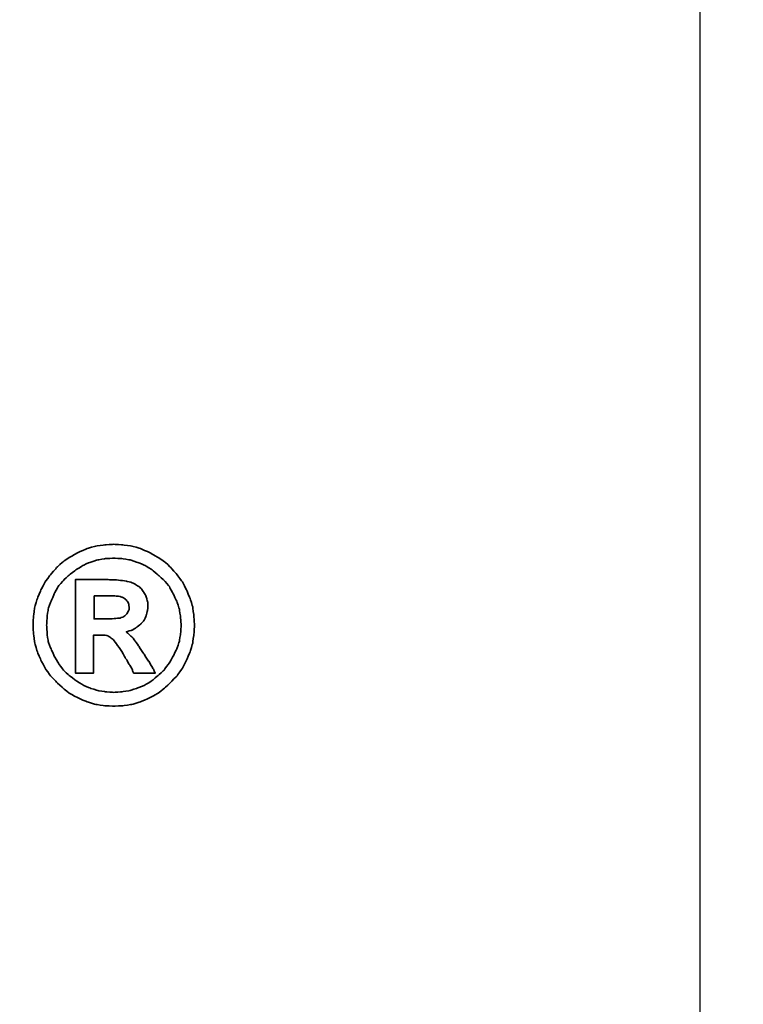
# Model space of a CAD drawing. Extents: x 35 to 231, y -187 to 76.
# Tile 56 of 58: x 111.74 to 114.14, y 43.73 to 47. Entities that reach past the tile are written whole.
import ezdxf

# ---------------------------------------------------------------- set-up
doc = ezdxf.new("R2010")
doc.units = 0
doc.header["$MEASUREMENT"] = 0
doc.layers.get('DEFPOINTS').update_dxf_attribs({"linetype": 'CONTINUOUS'})
for name, color, linetype in [('DIM', 4, 'CONTINUOUS'), ('layer 1', 7, 'CONTINUOUS'), ('OUT', 3, 'CONTINUOUS')]:
    doc.layers.add(name, color=color, linetype=linetype)
doc.styles.add('DIM-7', font='SIMPLEX.shx', dxfattribs={"width": 0.7, "bigfont": 'chineset.shx'})
doc.dimstyles.new('CNS', dxfattribs={"dimtxt": 3.5, "dimasz": 2.5, "dimexe": 1, "dimexo": 1.5, "dimgap": 0.09, "dimtad": 0, "dimdsep": 46, "dimtxsty": 'DIM-7', "dimcen": 0.09, "dimclrd": 1, "dimclre": 1, "dimclrt": 4, "dimadec": 0, "dimazin": 0, "dimtfac": 1, "dimtix": 1, "dimtmove": 2, "dimatfit": 3, "dimfxl": 1, "dimtvp": 0.971429, "dimtolj": 1, "dimarcsym": 0})

# ---------------------------------------------------------------- blocks, each defined once
blk = doc.blocks.new('*D2')
at = {"layer": 'DEFPOINTS', "color": 0, "transparency": 16777216}
for p in [(79.9994, 44.9822), (113.9994, 42.4822), (113.9994, 30.3793)]:
    blk.add_point(p, dxfattribs=at)
at = {"layer": 'DIM', "color": 7, "lineweight": -2, "transparency": 16777216}
for p, q in [((79.9994, 44.2322), (79.9994, 29.8793)), ((113.9994, 41.7322), (113.9994, 29.8793)), ((81.2494, 30.3793), (112.7494, 30.3793))]:
    blk.add_line(p, q, dxfattribs=at)
at = {"layer": 'DIM', "color": 7, "transparency": 16777216}
for points in [[(81.2494, 30.5876), (81.2494, 30.1709), (79.9994, 30.3793)], [(112.7494, 30.5876), (112.7494, 30.1709), (113.9994, 30.3793)]]:
    blk.add_solid(points, dxfattribs=at)
at = {"layer": 'DIM', "color": 7, "transparency": 16777216, "insert": (96.9994, 31.6543), "char_height": 1.75, "attachment_point": 5, "style": 'DIM-7'}
blk.add_mtext('\\A1;34', dxfattribs=at)
blk = doc.blocks.new('*D4')
at = {"layer": 'DEFPOINTS', "color": 0, "transparency": 16777216}
for p in [(112.9994, 66.4822), (112.9994, 41.4822), (118.9214, 41.4822)]:
    blk.add_point(p, dxfattribs=at)
at = {"layer": 'DIM', "color": 7, "lineweight": -2, "transparency": 16777216}
for p, q in [((113.7494, 66.4822), (119.4214, 66.4822)), ((118.9214, 65.2322), (118.9214, 42.7322)), ((113.7494, 41.4822), (119.4214, 41.4822))]:
    blk.add_line(p, q, dxfattribs=at)
at = {"layer": 'DIM', "color": 7, "transparency": 16777216}
for points in [[(118.7131, 65.2322), (119.1297, 65.2322), (118.9214, 66.4822)], [(118.7131, 42.7322), (119.1297, 42.7322), (118.9214, 41.4822)]]:
    blk.add_solid(points, dxfattribs=at)
at = {"layer": 'DIM', "color": 7, "transparency": 16777216, "insert": (117.2964, 53.9822), "char_height": 1.75, "attachment_point": 5, "rotation": 90, "style": 'DIM-7'}
blk.add_mtext('\\A1;%%C25{\\H1.05;\\S-0.007^ -0.02;}', dxfattribs=at)
blk = doc.blocks.new('TBI MOTION logo(完整正式版)')
at = {"layer": 'layer 1', "color": 22, "lineweight": 35}
for points, knots in [([(81.20634, 4.98624), (81.20634, 4.98624), (81.18649, 5.32862), (81.18649, 5.32862), (81.18649, 5.32862), (81.18649, 5.32862), (81.13886, 5.66206), (81.13886, 5.66206), (81.13886, 5.66206), (81.13886, 5.66206), (81.04359, 5.97764), (81.04359, 5.97764), (81.04359, 5.97764), (81.04359, 5.97764), (80.91061, 6.29124), (80.91061, 6.29124), (80.91061, 6.29124), (80.91061, 6.29124), (80.75778, 6.58697), (80.75778, 6.58697), (80.75778, 6.58697), (80.75778, 6.58697), (80.5593, 6.85294), (80.5593, 6.85294), (80.5593, 6.85294), (80.5593, 6.85294), (80.33105, 7.1189), (80.33105, 7.1189), (80.33105, 7.1189), (80.33105, 7.1189), (80.09287, 7.33921), (80.09287, 7.33921), (80.09287, 7.33921), (80.09287, 7.33921), (79.815, 7.51982), (79.815, 7.51982), (79.815, 7.51982), (79.815, 7.51982), (79.51133, 7.69051), (79.51133, 7.69051), (79.51133, 7.69051), (79.51133, 7.69051), (79.19773, 7.8235), (79.19773, 7.8235), (79.19773, 7.8235), (79.19773, 7.8235), (78.88215, 7.91877), (78.88215, 7.91877), (78.88215, 7.91877), (78.88215, 7.91877), (78.54871, 7.95846), (78.54871, 7.95846), (78.54871, 7.95846), (78.54871, 7.95846), (78.21526, 7.98625), (78.21526, 7.98625), (78.21526, 7.98625), (78.21526, 7.98625), (77.87388, 7.95846), (77.87388, 7.95846), (77.87388, 7.95846), (77.87388, 7.95846), (77.54044, 7.91877), (77.54044, 7.91877), (77.54044, 7.91877), (77.54044, 7.91877), (77.22485, 7.8235), (77.22485, 7.8235), (77.22485, 7.8235), (77.22485, 7.8235), (76.91027, 7.69051), (76.91027, 7.69051), (76.91027, 7.69051), (76.91027, 7.69051), (76.6056, 7.51982), (76.6056, 7.51982), (76.6056, 7.51982), (76.6056, 7.51982), (76.32972, 7.33921), (76.32972, 7.33921), (76.32972, 7.33921), (76.32972, 7.33921), (76.09154, 7.1189), (76.09154, 7.1189), (76.09154, 7.1189), (76.09154, 7.1189), (75.86329, 6.85294), (75.86329, 6.85294), (75.86329, 6.85294), (75.86329, 6.85294), (75.66382, 6.58697), (75.66382, 6.58697), (75.66382, 6.58697), (75.66382, 6.58697), (75.51099, 6.29124), (75.51099, 6.29124), (75.51099, 6.29124), (75.51099, 6.29124), (75.37702, 5.97764), (75.37702, 5.97764), (75.37702, 5.97764), (75.37702, 5.97764), (75.28175, 5.66206), (75.28175, 5.66206), (75.28175, 5.66206), (75.28175, 5.66206), (75.23411, 5.32862), (75.23411, 5.32862), (75.23411, 5.32862), (75.23411, 5.32862), (75.21625, 4.98624), (75.21625, 4.98624), (75.21625, 4.98624), (75.21625, 4.98624), (75.23411, 4.6528), (75.23411, 4.6528), (75.23411, 4.6528), (75.23411, 4.6528), (75.28175, 4.32035), (75.28175, 4.32035), (75.28175, 4.32035), (75.28175, 4.32035), (75.37702, 3.99583), (75.37702, 3.99583), (75.37702, 3.99583), (75.37702, 3.99583), (75.51099, 3.68224), (75.51099, 3.68224), (75.51099, 3.68224), (75.51099, 3.68224), (75.66382, 3.38749), (75.66382, 3.38749), (75.66382, 3.38749), (75.66382, 3.38749), (75.86329, 3.10963), (75.86329, 3.10963), (75.86329, 3.10963), (75.86329, 3.10963), (76.09154, 2.87145), (76.09154, 2.87145), (76.09154, 2.87145), (76.09154, 2.87145), (76.32972, 2.6432), (76.32972, 2.6432), (76.32972, 2.6432), (76.32972, 2.6432), (76.6056, 2.43381), (76.6056, 2.43381), (76.6056, 2.43381), (76.6056, 2.43381), (76.91027, 2.27205), (76.91027, 2.27205), (76.91027, 2.27205), (76.91027, 2.27205), (77.22485, 2.13906), (77.22485, 2.13906), (77.22485, 2.13906), (77.22485, 2.13906), (77.54044, 2.0438), (77.54044, 2.0438), (77.54044, 2.0438), (77.54044, 2.0438), (77.87388, 1.99616), (77.87388, 1.99616), (77.87388, 1.99616), (77.87388, 1.99616), (78.21526, 1.97631), (78.21526, 1.97631), (78.21526, 1.97631), (78.21526, 1.97631), (78.54871, 1.99616), (78.54871, 1.99616), (78.54871, 1.99616), (78.54871, 1.99616), (78.88215, 2.0438), (78.88215, 2.0438), (78.88215, 2.0438), (78.88215, 2.0438), (79.19773, 2.13906), (79.19773, 2.13906), (79.19773, 2.13906), (79.19773, 2.13906), (79.51133, 2.27205), (79.51133, 2.27205), (79.51133, 2.27205), (79.51133, 2.27205), (79.815, 2.43381), (79.815, 2.43381), (79.815, 2.43381), (79.815, 2.43381), (80.09287, 2.6432), (80.09287, 2.6432), (80.09287, 2.6432), (80.09287, 2.6432), (80.33105, 2.87145), (80.33105, 2.87145), (80.33105, 2.87145), (80.33105, 2.87145), (80.5593, 3.10963), (80.5593, 3.10963), (80.5593, 3.10963), (80.5593, 3.10963), (80.75778, 3.38749), (80.75778, 3.38749), (80.75778, 3.38749), (80.75778, 3.38749), (80.91061, 3.68224), (80.91061, 3.68224), (80.91061, 3.68224), (80.91061, 3.68224), (81.04359, 3.99583), (81.04359, 3.99583), (81.04359, 3.99583), (81.04359, 3.99583), (81.13886, 4.32035), (81.13886, 4.32035), (81.13886, 4.32035), (81.13886, 4.32035), (81.18649, 4.6528), (81.18649, 4.6528), (81.18649, 4.6528), (81.18649, 4.6528), (81.20634, 4.98624), (81.20634, 4.98624)], [0, 0, 0, 0, 0.01785714, 0.01785714, 0.01785714, 0.01785715, 0.03571429, 0.03571429, 0.03571429, 0.0357143, 0.05357143, 0.05357143, 0.05357143, 0.05357144, 0.07142857, 0.07142857, 0.07142857, 0.07142858, 0.08928571, 0.08928571, 0.08928571, 0.08928572, 0.10714286, 0.10714286, 0.10714286, 0.10714287, 0.125, 0.125, 0.125, 0.12500001, 0.14285714, 0.14285714, 0.14285714, 0.14285715, 0.16071429, 0.16071429, 0.16071429, 0.1607143, 0.17857143, 0.17857143, 0.17857143, 0.17857144, 0.19642857, 0.19642857, 0.19642857, 0.19642858, 0.21428571, 0.21428571, 0.21428571, 0.21428572, 0.23214286, 0.23214286, 0.23214286, 0.23214287, 0.25, 0.25, 0.25, 0.25000001, 0.26785714, 0.26785714, 0.26785714, 0.26785715, 0.28571429, 0.28571429, 0.28571429, 0.2857143, 0.30357143, 0.30357143, 0.30357143, 0.30357144, 0.32142857, 0.32142857, 0.32142857, 0.32142858, 0.33928571, 0.33928571, 0.33928571, 0.33928572, 0.35714286, 0.35714286, 0.35714286, 0.35714287, 0.375, 0.375, 0.375, 0.37500001, 0.39285714, 0.39285714, 0.39285714, 0.39285715, 0.41071429, 0.41071429, 0.41071429, 0.4107143, 0.42857143, 0.42857143, 0.42857143, 0.42857144, 0.44642857, 0.44642857, 0.44642857, 0.44642858, 0.46428571, 0.46428571, 0.46428571, 0.46428572, 0.48214286, 0.48214286, 0.48214286, 0.48214287, 0.5, 0.5, 0.5, 0.50000001, 0.51785714, 0.51785714, 0.51785714, 0.51785715, 0.53571429, 0.53571429, 0.53571429, 0.5357143, 0.55357143, 0.55357143, 0.55357143, 0.55357144, 0.57142857, 0.57142857, 0.57142857, 0.57142858, 0.58928571, 0.58928571, 0.58928571, 0.58928572, 0.60714286, 0.60714286, 0.60714286, 0.60714287, 0.625, 0.625, 0.625, 0.62500001, 0.64285714, 0.64285714, 0.64285714, 0.64285715, 0.66071429, 0.66071429, 0.66071429, 0.6607143, 0.67857143, 0.67857143, 0.67857143, 0.67857144, 0.69642857, 0.69642857, 0.69642857, 0.69642858, 0.71428571, 0.71428571, 0.71428571, 0.71428572, 0.73214286, 0.73214286, 0.73214286, 0.73214287, 0.75, 0.75, 0.75, 0.75000001, 0.76785714, 0.76785714, 0.76785714, 0.76785715, 0.78571429, 0.78571429, 0.78571429, 0.7857143, 0.80357143, 0.80357143, 0.80357143, 0.80357144, 0.82142857, 0.82142857, 0.82142857, 0.82142858, 0.83928571, 0.83928571, 0.83928571, 0.83928572, 0.85714286, 0.85714286, 0.85714286, 0.85714287, 0.875, 0.875, 0.875, 0.87500001, 0.89285714, 0.89285714, 0.89285714, 0.89285715, 0.91071429, 0.91071429, 0.91071429, 0.9107143, 0.92857143, 0.92857143, 0.92857143, 0.92857144, 0.94642857, 0.94642857, 0.94642857, 0.94642858, 0.96428571, 0.96428571, 0.96428571, 0.96428572, 0.98214286, 0.98214286, 0.98214286, 0.98214287, 1, 1, 1, 1]), ([(80.71014, 4.98624), (80.71014, 4.98624), (80.69129, 5.29091), (80.69129, 5.29091), (80.69129, 5.29091), (80.69129, 5.29091), (80.64464, 5.57672), (80.64464, 5.57672), (80.64464, 5.57672), (80.64464, 5.57672), (80.54937, 5.87245), (80.54937, 5.87245), (80.54937, 5.87245), (80.54937, 5.87245), (80.41639, 6.14833), (80.41639, 6.14833), (80.41639, 6.14833), (80.41639, 6.14833), (80.27349, 6.41429), (80.27349, 6.41429), (80.27349, 6.41429), (80.27349, 6.41429), (80.08295, 6.64255), (80.08295, 6.64255), (80.08295, 6.64255), (80.08295, 6.64255), (79.86264, 6.84301), (79.86264, 6.84301), (79.86264, 6.84301), (79.86264, 6.84301), (79.63439, 7.03355), (79.63439, 7.03355), (79.63439, 7.03355), (79.63439, 7.03355), (79.37835, 7.1963), (79.37835, 7.1963), (79.37835, 7.1963), (79.37835, 7.1963), (79.10246, 7.30944), (79.10246, 7.30944), (79.10246, 7.30944), (79.10246, 7.30944), (78.81665, 7.40471), (78.81665, 7.40471), (78.81665, 7.40471), (78.81665, 7.40471), (78.511, 7.45234), (78.511, 7.45234), (78.511, 7.45234), (78.511, 7.45234), (78.21526, 7.47219), (78.21526, 7.47219), (78.21526, 7.47219), (78.21526, 7.47219), (77.9106, 7.45234), (77.9106, 7.45234), (77.9106, 7.45234), (77.9106, 7.45234), (77.61685, 7.40471), (77.61685, 7.40471), (77.61685, 7.40471), (77.61685, 7.40471), (77.32012, 7.30944), (77.32012, 7.30944), (77.32012, 7.30944), (77.32012, 7.30944), (77.06309, 7.1963), (77.06309, 7.1963), (77.06309, 7.1963), (77.06309, 7.1963), (76.80606, 7.03355), (76.80606, 7.03355), (76.80606, 7.03355), (76.80606, 7.03355), (76.55797, 6.84301), (76.55797, 6.84301), (76.55797, 6.84301), (76.55797, 6.84301), (76.34063, 6.64255), (76.34063, 6.64255), (76.34063, 6.64255), (76.34063, 6.64255), (76.1491, 6.41429), (76.1491, 6.41429), (76.1491, 6.41429), (76.1491, 6.41429), (76.0062, 6.14833), (76.0062, 6.14833), (76.0062, 6.14833), (76.0062, 6.14833), (75.88314, 5.87245), (75.88314, 5.87245), (75.88314, 5.87245), (75.88314, 5.87245), (75.77794, 5.57672), (75.77794, 5.57672), (75.77794, 5.57672), (75.77794, 5.57672), (75.73924, 5.29091), (75.73924, 5.29091), (75.73924, 5.29091), (75.73924, 5.29091), (75.72039, 4.98624), (75.72039, 4.98624), (75.72039, 4.98624), (75.72039, 4.98624), (75.73924, 4.67165), (75.73924, 4.67165), (75.73924, 4.67165), (75.73924, 4.67165), (75.77794, 4.37791), (75.77794, 4.37791), (75.77794, 4.37791), (75.77794, 4.37791), (75.88314, 4.10102), (75.88314, 4.10102), (75.88314, 4.10102), (75.88314, 4.10102), (76.0062, 3.83407), (76.0062, 3.83407), (76.0062, 3.83407), (76.0062, 3.83407), (76.15902, 3.56811), (76.15902, 3.56811), (76.15902, 3.56811), (76.15902, 3.56811), (76.34063, 3.32001), (76.34063, 3.32001), (76.34063, 3.32001), (76.34063, 3.32001), (76.55797, 3.11955), (76.55797, 3.11955), (76.55797, 3.11955), (76.55797, 3.11955), (76.80606, 2.92901), (76.80606, 2.92901), (76.80606, 2.92901), (76.80606, 2.92901), (77.06309, 2.76725), (77.06309, 2.76725), (77.06309, 2.76725), (77.06309, 2.76725), (77.32012, 2.65412), (77.32012, 2.65412), (77.32012, 2.65412), (77.32012, 2.65412), (77.61685, 2.55786), (77.61685, 2.55786), (77.61685, 2.55786), (77.61685, 2.55786), (77.9106, 2.51022), (77.9106, 2.51022), (77.9106, 2.51022), (77.9106, 2.51022), (78.21526, 2.49137), (78.21526, 2.49137), (78.21526, 2.49137), (78.21526, 2.49137), (78.511, 2.51022), (78.511, 2.51022), (78.511, 2.51022), (78.511, 2.51022), (78.81665, 2.55786), (78.81665, 2.55786), (78.81665, 2.55786), (78.81665, 2.55786), (79.10246, 2.65412), (79.10246, 2.65412), (79.10246, 2.65412), (79.10246, 2.65412), (79.37835, 2.76725), (79.37835, 2.76725), (79.37835, 2.76725), (79.37835, 2.76725), (79.63439, 2.92901), (79.63439, 2.92901), (79.63439, 2.92901), (79.63439, 2.92901), (79.86264, 3.11955), (79.86264, 3.11955), (79.86264, 3.11955), (79.86264, 3.11955), (80.08295, 3.32001), (80.08295, 3.32001), (80.08295, 3.32001), (80.08295, 3.32001), (80.26356, 3.56811), (80.26356, 3.56811), (80.26356, 3.56811), (80.26356, 3.56811), (80.41639, 3.83407), (80.41639, 3.83407), (80.41639, 3.83407), (80.41639, 3.83407), (80.54937, 4.10102), (80.54937, 4.10102), (80.54937, 4.10102), (80.54937, 4.10102), (80.64464, 4.37791), (80.64464, 4.37791), (80.64464, 4.37791), (80.64464, 4.37791), (80.69129, 4.67165), (80.69129, 4.67165), (80.69129, 4.67165), (80.69129, 4.67165), (80.71014, 4.98624), (80.71014, 4.98624)], [0, 0, 0, 0, 0.01923077, 0.01923077, 0.01923077, 0.01923078, 0.03846154, 0.03846154, 0.03846154, 0.03846155, 0.05769231, 0.05769231, 0.05769231, 0.05769232, 0.07692308, 0.07692308, 0.07692308, 0.07692309, 0.09615385, 0.09615385, 0.09615385, 0.09615386, 0.11538462, 0.11538462, 0.11538462, 0.11538463, 0.13461538, 0.13461538, 0.13461538, 0.13461539, 0.15384615, 0.15384615, 0.15384615, 0.15384616, 0.17307692, 0.17307692, 0.17307692, 0.17307693, 0.19230769, 0.19230769, 0.19230769, 0.1923077, 0.21153846, 0.21153846, 0.21153846, 0.21153847, 0.23076923, 0.23076923, 0.23076923, 0.23076924, 0.25, 0.25, 0.25, 0.25000001, 0.26923077, 0.26923077, 0.26923077, 0.26923078, 0.28846154, 0.28846154, 0.28846154, 0.28846155, 0.30769231, 0.30769231, 0.30769231, 0.30769232, 0.32692308, 0.32692308, 0.32692308, 0.32692309, 0.34615385, 0.34615385, 0.34615385, 0.34615386, 0.36538462, 0.36538462, 0.36538462, 0.36538463, 0.38461538, 0.38461538, 0.38461538, 0.38461539, 0.40384615, 0.40384615, 0.40384615, 0.40384616, 0.42307692, 0.42307692, 0.42307692, 0.42307693, 0.44230769, 0.44230769, 0.44230769, 0.4423077, 0.46153846, 0.46153846, 0.46153846, 0.46153847, 0.48076923, 0.48076923, 0.48076923, 0.48076924, 0.5, 0.5, 0.5, 0.50000001, 0.51923077, 0.51923077, 0.51923077, 0.51923078, 0.53846154, 0.53846154, 0.53846154, 0.53846155, 0.55769231, 0.55769231, 0.55769231, 0.55769232, 0.57692308, 0.57692308, 0.57692308, 0.57692309, 0.59615385, 0.59615385, 0.59615385, 0.59615386, 0.61538462, 0.61538462, 0.61538462, 0.61538463, 0.63461538, 0.63461538, 0.63461538, 0.63461539, 0.65384615, 0.65384615, 0.65384615, 0.65384616, 0.67307692, 0.67307692, 0.67307692, 0.67307693, 0.69230769, 0.69230769, 0.69230769, 0.6923077, 0.71153846, 0.71153846, 0.71153846, 0.71153847, 0.73076923, 0.73076923, 0.73076923, 0.73076924, 0.75, 0.75, 0.75, 0.75000001, 0.76923077, 0.76923077, 0.76923077, 0.76923078, 0.78846154, 0.78846154, 0.78846154, 0.78846155, 0.80769231, 0.80769231, 0.80769231, 0.80769232, 0.82692308, 0.82692308, 0.82692308, 0.82692309, 0.84615385, 0.84615385, 0.84615385, 0.84615386, 0.86538462, 0.86538462, 0.86538462, 0.86538463, 0.88461538, 0.88461538, 0.88461538, 0.88461539, 0.90384615, 0.90384615, 0.90384615, 0.90384616, 0.92307692, 0.92307692, 0.92307692, 0.92307693, 0.94230769, 0.94230769, 0.94230769, 0.9423077, 0.96153846, 0.96153846, 0.96153846, 0.96153847, 0.98076923, 0.98076923, 0.98076923, 0.98076924, 1, 1, 1, 1]), ([(76.78721, 3.2823), (76.78721, 3.2823), (76.78721, 3.32001), (76.78721, 3.32001), (76.78721, 3.32001), (76.78721, 3.32001), (76.78721, 3.42422), (76.78721, 3.42422), (76.78721, 3.42422), (76.78721, 3.42422), (76.78721, 3.59689), (76.78721, 3.59689), (76.78721, 3.59689), (76.78721, 3.59689), (76.78721, 3.80529), (76.78721, 3.80529), (76.78721, 3.80529), (76.78721, 3.80529), (76.78721, 4.0524), (76.78721, 4.0524), (76.78721, 4.0524), (76.78721, 4.0524), (76.78721, 4.32035), (76.78721, 4.32035), (76.78721, 4.32035), (76.78721, 4.32035), (76.78721, 4.92868), (76.78721, 4.92868), (76.78721, 4.92868), (76.78721, 4.92868), (76.78721, 5.53801), (76.78721, 5.53801), (76.78721, 5.53801), (76.78721, 5.53801), (76.78721, 5.82482), (76.78721, 5.82482), (76.78721, 5.82482), (76.78721, 5.82482), (76.78721, 6.07291), (76.78721, 6.07291), (76.78721, 6.07291), (76.78721, 6.07291), (76.78721, 6.30017), (76.78721, 6.30017), (76.78721, 6.30017), (76.78721, 6.30017), (76.78721, 6.45399), (76.78721, 6.45399), (76.78721, 6.45399), (76.78721, 6.45399), (76.78721, 6.5572), (76.78721, 6.5572), (76.78721, 6.5572), (76.78721, 6.5572), (76.78721, 6.59689), (76.78721, 6.59689), (76.78721, 6.59689), (76.78721, 6.59689), (76.78721, 6.67232), (76.78721, 6.67232), (76.78721, 6.67232), (76.78721, 6.67232), (76.8537, 6.67232), (76.8537, 6.67232), (76.8537, 6.67232), (76.8537, 6.67232), (76.87355, 6.67232), (76.87355, 6.67232), (76.87355, 6.67232), (76.87355, 6.67232), (76.91027, 6.67232), (76.91027, 6.67232), (76.91027, 6.67232), (76.91027, 6.67232), (77.04424, 6.67232), (77.04424, 6.67232), (77.04424, 6.67232), (77.04424, 6.67232), (77.22485, 6.67232), (77.22485, 6.67232), (77.22485, 6.67232), (77.22485, 6.67232), (77.43524, 6.67232), (77.43524, 6.67232), (77.43524, 6.67232), (77.43524, 6.67232), (77.65357, 6.67232), (77.65357, 6.67232), (77.65357, 6.67232), (77.65357, 6.67232), (77.82625, 6.67232), (77.82625, 6.67232), (77.82625, 6.67232), (77.82625, 6.67232), (77.94037, 6.67232), (77.94037, 6.67232), (77.94037, 6.67232), (77.94037, 6.67232), (77.97709, 6.67232), (77.97709, 6.67232), (77.97709, 6.67232), (77.97709, 6.67232), (77.99694, 6.67232), (77.99694, 6.67232), (77.99694, 6.67232), (77.99694, 6.67232), (78.00686, 6.67232), (78.00686, 6.67232), (78.00686, 6.67232), (78.00686, 6.67232), (78.28275, 6.6624), (78.28275, 6.6624), (78.28275, 6.6624), (78.28275, 6.6624), (78.50107, 6.64255), (78.50107, 6.64255), (78.50107, 6.64255), (78.50107, 6.64255), (78.511, 6.64255), (78.511, 6.64255), (78.511, 6.64255), (78.511, 6.64255), (78.70154, 6.61476), (78.70154, 6.61476), (78.70154, 6.61476), (78.70154, 6.61476), (78.70154, 6.60483), (78.70154, 6.60483), (78.70154, 6.60483), (78.70154, 6.60483), (78.86429, 6.56713), (78.86429, 6.56713), (78.86429, 6.56713), (78.86429, 6.56713), (78.87223, 6.56713), (78.87223, 6.56713), (78.87223, 6.56713), (78.87223, 6.56713), (78.99727, 6.51056), (78.99727, 6.51056), (78.99727, 6.51056), (78.99727, 6.51056), (79.00719, 6.51056), (79.00719, 6.51056), (79.00719, 6.51056), (79.00719, 6.51056), (79.00719, 6.50162), (79.00719, 6.50162), (79.00719, 6.50162), (79.00719, 6.50162), (79.1104, 6.43415), (79.1104, 6.43415), (79.1104, 6.43415), (79.1104, 6.43415), (79.12132, 6.43415), (79.12132, 6.43415), (79.12132, 6.43415), (79.12132, 6.43415), (79.22552, 6.34781), (79.22552, 6.34781), (79.22552, 6.34781), (79.22552, 6.34781), (79.23544, 6.33888), (79.23544, 6.33888), (79.23544, 6.33888), (79.23544, 6.33888), (79.23544, 6.32895), (79.23544, 6.32895), (79.23544, 6.32895), (79.23544, 6.32895), (79.31087, 6.21483), (79.31087, 6.21483), (79.31087, 6.21483), (79.31087, 6.21483), (79.38629, 6.1007), (79.38629, 6.1007), (79.38629, 6.1007), (79.38629, 6.1007), (79.3972, 6.1007), (79.3972, 6.1007), (79.3972, 6.1007), (79.3972, 6.1007), (79.3972, 6.09078), (79.3972, 6.09078), (79.3972, 6.09078), (79.3972, 6.09078), (79.43392, 5.97764), (79.43392, 5.97764), (79.43392, 5.97764), (79.43392, 5.97764), (79.43392, 5.96772), (79.43392, 5.96772), (79.43392, 5.96772), (79.43392, 5.96772), (79.47362, 5.83474), (79.47362, 5.83474), (79.47362, 5.83474), (79.47362, 5.83474), (79.48156, 5.82482), (79.48156, 5.82482), (79.48156, 5.82482), (79.48156, 5.82482), (79.48156, 5.69977), (79.48156, 5.69977), (79.48156, 5.69977), (79.48156, 5.69977), (79.48156, 5.69183), (79.48156, 5.69183), (79.48156, 5.69183), (79.48156, 5.69183), (79.4637, 5.51915), (79.4637, 5.51915), (79.4637, 5.51915), (79.4637, 5.51915), (79.4637, 5.51122), (79.4637, 5.51122), (79.4637, 5.51122), (79.4637, 5.51122), (79.45377, 5.51122), (79.45377, 5.51122), (79.45377, 5.51122), (79.45377, 5.51122), (79.41507, 5.34847), (79.41507, 5.34847), (79.41507, 5.34847), (79.41507, 5.34847), (79.41507, 5.33854), (79.41507, 5.33854), (79.41507, 5.33854), (79.41507, 5.33854), (79.41507, 5.32862), (79.41507, 5.32862), (79.41507, 5.32862), (79.41507, 5.32862), (79.33865, 5.16785), (79.33865, 5.16785), (79.33865, 5.16785), (79.33865, 5.16785), (79.33071, 5.15693), (79.33071, 5.15693), (79.33071, 5.15693), (79.33071, 5.15693), (79.2156, 5.02495), (79.2156, 5.02495), (79.2156, 5.02495), (79.2156, 5.02495), (79.20567, 5.01502), (79.20567, 5.01502), (79.20567, 5.01502), (79.20567, 5.01502), (79.05483, 4.89991), (79.05483, 4.89991), (79.05483, 4.89991), (79.05483, 4.89991), (79.04491, 4.89197), (79.04491, 4.89197), (79.04491, 4.89197), (79.04491, 4.89197), (78.89208, 4.7967), (78.89208, 4.7967), (78.89208, 4.7967), (78.89208, 4.7967), (78.88215, 4.7967), (78.88215, 4.7967), (78.88215, 4.7967), (78.88215, 4.7967), (78.69161, 4.73913), (78.69161, 4.73913), (78.69161, 4.73913), (78.69161, 4.73913), (78.68169, 4.73913), (78.68169, 4.73913), (78.68169, 4.73913), (78.68169, 4.73913), (78.68169, 4.72921), (78.68169, 4.72921), (78.68169, 4.72921), (78.68169, 4.72921), (78.78688, 4.63394), (78.78688, 4.63394), (78.78688, 4.63394), (78.78688, 4.63394), (78.902, 4.52875), (78.902, 4.52875), (78.902, 4.52875), (78.902, 4.52875), (78.91093, 4.52081), (78.91093, 4.52081), (78.91093, 4.52081), (78.91093, 4.52081), (79.02506, 4.36798), (79.02506, 4.36798), (79.02506, 4.36798), (79.02506, 4.36798), (79.1501, 4.1953), (79.1501, 4.1953), (79.1501, 4.1953), (79.1501, 4.1953), (79.1501, 4.18736), (79.1501, 4.18736), (79.1501, 4.18736), (79.1501, 4.18736), (79.29201, 3.96705), (79.29201, 3.96705), (79.29201, 3.96705), (79.29201, 3.96705), (79.31087, 3.93828), (79.31087, 3.93828), (79.31087, 3.93828), (79.31087, 3.93828), (79.32079, 3.93828), (79.32079, 3.93828), (79.32079, 3.93828), (79.32079, 3.93828), (79.3585, 3.87178), (79.3585, 3.87178), (79.3585, 3.87178), (79.3585, 3.87178), (79.50141, 3.64353), (79.50141, 3.64353), (79.50141, 3.64353), (79.50141, 3.64353), (79.51133, 3.64353), (79.51133, 3.64353), (79.51133, 3.64353), (79.51133, 3.64353), (79.64431, 3.41528), (79.64431, 3.41528), (79.64431, 3.41528), (79.64431, 3.41528), (79.68202, 3.3478), (79.68202, 3.3478), (79.68202, 3.3478), (79.68202, 3.3478), (79.70187, 3.31009), (79.70187, 3.31009), (79.70187, 3.31009), (79.70187, 3.31009), (79.7495, 3.2049), (79.7495, 3.2049), (79.7495, 3.2049), (79.7495, 3.2049), (79.64431, 3.2049), (79.64431, 3.2049), (79.64431, 3.2049), (79.64431, 3.2049), (79.62546, 3.2049), (79.62546, 3.2049), (79.62546, 3.2049), (79.62546, 3.2049), (79.53912, 3.2049), (79.53912, 3.2049), (79.53912, 3.2049), (79.53912, 3.2049), (79.31087, 3.2049), (79.31087, 3.2049), (79.31087, 3.2049), (79.31087, 3.2049), (79.08262, 3.2049), (79.08262, 3.2049), (79.08262, 3.2049), (79.08262, 3.2049), (79.00719, 3.2049), (79.00719, 3.2049), (79.00719, 3.2049), (79.00719, 3.2049), (78.98735, 3.2049), (78.98735, 3.2049), (78.98735, 3.2049), (78.98735, 3.2049), (78.94964, 3.2049), (78.94964, 3.2049), (78.94964, 3.2049), (78.94964, 3.2049), (78.92979, 3.24459), (78.92979, 3.24459), (78.92979, 3.24459), (78.92979, 3.24459), (78.91093, 3.2823), (78.91093, 3.2823), (78.91093, 3.2823), (78.91093, 3.2823), (78.91093, 3.29223), (78.91093, 3.29223), (78.91093, 3.29223), (78.91093, 3.29223), (78.89208, 3.3478), (78.89208, 3.3478), (78.89208, 3.3478), (78.89208, 3.3478), (78.78688, 3.52048), (78.78688, 3.52048), (78.78688, 3.52048), (78.78688, 3.52048), (78.69161, 3.7001), (78.69161, 3.7001), (78.69161, 3.7001), (78.69161, 3.7001), (78.6539, 3.7388), (78.6539, 3.7388), (78.6539, 3.7388), (78.6539, 3.7388), (78.64398, 3.74873), (78.64398, 3.74873), (78.64398, 3.74873), (78.64398, 3.74873), (78.64398, 3.75766), (78.64398, 3.75766), (78.64398, 3.75766), (78.64398, 3.75766), (78.63405, 3.78644), (78.63405, 3.78644), (78.63405, 3.78644), (78.63405, 3.78644), (78.48321, 4.04347), (78.48321, 4.04347), (78.48321, 4.04347), (78.48321, 4.04347), (78.33038, 4.2618), (78.33038, 4.2618), (78.33038, 4.2618), (78.33038, 4.2618), (78.20732, 4.43447), (78.20732, 4.43447), (78.20732, 4.43447), (78.20732, 4.43447), (78.09221, 4.52081), (78.09221, 4.52081), (78.09221, 4.52081), (78.09221, 4.52081), (78.02472, 4.56845), (78.02472, 4.56845), (78.02472, 4.56845), (78.02472, 4.56845), (77.9493, 4.60616), (77.9493, 4.60616), (77.9493, 4.60616), (77.9493, 4.60616), (77.8451, 4.61608), (77.8451, 4.61608), (77.8451, 4.61608), (77.8451, 4.61608), (77.71113, 4.61608), (77.71113, 4.61608), (77.71113, 4.61608), (77.71113, 4.61608), (77.69128, 4.61608), (77.69128, 4.61608), (77.69128, 4.61608), (77.69128, 4.61608), (77.67342, 4.61608), (77.67342, 4.61608), (77.67342, 4.61608), (77.67342, 4.61608), (77.5583, 4.61608), (77.5583, 4.61608), (77.5583, 4.61608), (77.5583, 4.61608), (77.46303, 4.61608), (77.46303, 4.61608), (77.46303, 4.61608), (77.46303, 4.61608), (77.46303, 4.54761), (77.46303, 4.54761), (77.46303, 4.54761), (77.46303, 4.54761), (77.46303, 4.47318), (77.46303, 4.47318), (77.46303, 4.47318), (77.46303, 4.47318), (77.46303, 4.24294), (77.46303, 4.24294), (77.46303, 4.24294), (77.46303, 4.24294), (77.46303, 3.99583), (77.46303, 3.99583), (77.46303, 3.99583), (77.46303, 3.99583), (77.46303, 3.72888), (77.46303, 3.72888), (77.46303, 3.72888), (77.46303, 3.72888), (77.46303, 3.51055), (77.46303, 3.51055), (77.46303, 3.51055), (77.46303, 3.51055), (77.46303, 3.42422), (77.46303, 3.42422), (77.46303, 3.42422), (77.46303, 3.42422), (77.46303, 3.35773), (77.46303, 3.35773), (77.46303, 3.35773), (77.46303, 3.35773), (77.46303, 3.30017), (77.46303, 3.30017), (77.46303, 3.30017), (77.46303, 3.30017), (77.46303, 3.2823), (77.46303, 3.2823), (77.46303, 3.2823), (77.46303, 3.2823), (77.46303, 3.2049), (77.46303, 3.2049), (77.46303, 3.2049), (77.46303, 3.2049), (77.39753, 3.2049), (77.39753, 3.2049), (77.39753, 3.2049), (77.39753, 3.2049), (77.37768, 3.2049), (77.37768, 3.2049), (77.37768, 3.2049), (77.37768, 3.2049), (77.32012, 3.2049), (77.32012, 3.2049), (77.32012, 3.2049), (77.32012, 3.2049), (77.12165, 3.2049), (77.12165, 3.2049), (77.12165, 3.2049), (77.12165, 3.2049), (76.94897, 3.2049), (76.94897, 3.2049), (76.94897, 3.2049), (76.94897, 3.2049), (76.8924, 3.2049), (76.8924, 3.2049), (76.8924, 3.2049), (76.8924, 3.2049), (76.8537, 3.2049), (76.8537, 3.2049), (76.8537, 3.2049), (76.8537, 3.2049), (76.78721, 3.2049), (76.78721, 3.2049), (76.78721, 3.2049), (76.78721, 3.2049), (76.78721, 3.2823), (76.78721, 3.2823)], [0, 0, 0, 0, 0.00740741, 0.00740741, 0.00740741, 0.00740742, 0.01481481, 0.01481481, 0.01481481, 0.01481482, 0.02222222, 0.02222222, 0.02222222, 0.02222223, 0.02962963, 0.02962963, 0.02962963, 0.02962964, 0.03703704, 0.03703704, 0.03703704, 0.03703705, 0.04444444, 0.04444444, 0.04444444, 0.04444445, 0.05185185, 0.05185185, 0.05185185, 0.05185186, 0.05925926, 0.05925926, 0.05925926, 0.05925927, 0.06666667, 0.06666667, 0.06666667, 0.06666668, 0.07407407, 0.07407407, 0.07407407, 0.07407408, 0.08148148, 0.08148148, 0.08148148, 0.08148149, 0.08888889, 0.08888889, 0.08888889, 0.0888889, 0.0962963, 0.0962963, 0.0962963, 0.09629631, 0.1037037, 0.1037037, 0.1037037, 0.10370371, 0.11111111, 0.11111111, 0.11111111, 0.11111112, 0.11851852, 0.11851852, 0.11851852, 0.11851853, 0.12592593, 0.12592593, 0.12592593, 0.12592594, 0.13333333, 0.13333333, 0.13333333, 0.13333334, 0.14074074, 0.14074074, 0.14074074, 0.14074075, 0.14814815, 0.14814815, 0.14814815, 0.14814816, 0.15555556, 0.15555556, 0.15555556, 0.15555557, 0.16296296, 0.16296296, 0.16296296, 0.16296297, 0.17037037, 0.17037037, 0.17037037, 0.17037038, 0.17777778, 0.17777778, 0.17777778, 0.17777779, 0.18518519, 0.18518519, 0.18518519, 0.1851852, 0.19259259, 0.19259259, 0.19259259, 0.1925926, 0.2, 0.2, 0.2, 0.20000001, 0.20740741, 0.20740741, 0.20740741, 0.20740742, 0.21481481, 0.21481481, 0.21481481, 0.21481482, 0.22222222, 0.22222222, 0.22222222, 0.22222223, 0.22962963, 0.22962963, 0.22962963, 0.22962964, 0.23703704, 0.23703704, 0.23703704, 0.23703705, 0.24444444, 0.24444444, 0.24444444, 0.24444445, 0.25185185, 0.25185185, 0.25185185, 0.25185186, 0.25925926, 0.25925926, 0.25925926, 0.25925927, 0.26666667, 0.26666667, 0.26666667, 0.26666668, 0.27407407, 0.27407407, 0.27407407, 0.27407408, 0.28148148, 0.28148148, 0.28148148, 0.28148149, 0.28888889, 0.28888889, 0.28888889, 0.2888889, 0.2962963, 0.2962963, 0.2962963, 0.29629631, 0.3037037, 0.3037037, 0.3037037, 0.30370371, 0.31111111, 0.31111111, 0.31111111, 0.31111112, 0.31851852, 0.31851852, 0.31851852, 0.31851853, 0.32592593, 0.32592593, 0.32592593, 0.32592594, 0.33333333, 0.33333333, 0.33333333, 0.33333334, 0.34074074, 0.34074074, 0.34074074, 0.34074075, 0.34814815, 0.34814815, 0.34814815, 0.34814816, 0.35555556, 0.35555556, 0.35555556, 0.35555557, 0.36296296, 0.36296296, 0.36296296, 0.36296297, 0.37037037, 0.37037037, 0.37037037, 0.37037038, 0.37777778, 0.37777778, 0.37777778, 0.37777779, 0.38518519, 0.38518519, 0.38518519, 0.3851852, 0.39259259, 0.39259259, 0.39259259, 0.3925926, 0.4, 0.4, 0.4, 0.40000001, 0.40740741, 0.40740741, 0.40740741, 0.40740742, 0.41481481, 0.41481481, 0.41481481, 0.41481482, 0.42222222, 0.42222222, 0.42222222, 0.42222223, 0.42962963, 0.42962963, 0.42962963, 0.42962964, 0.43703704, 0.43703704, 0.43703704, 0.43703705, 0.44444444, 0.44444444, 0.44444444, 0.44444445, 0.45185185, 0.45185185, 0.45185185, 0.45185186, 0.45925926, 0.45925926, 0.45925926, 0.45925927, 0.46666667, 0.46666667, 0.46666667, 0.46666668, 0.47407407, 0.47407407, 0.47407407, 0.47407408, 0.48148148, 0.48148148, 0.48148148, 0.48148149, 0.48888889, 0.48888889, 0.48888889, 0.4888889, 0.4962963, 0.4962963, 0.4962963, 0.49629631, 0.5037037, 0.5037037, 0.5037037, 0.50370371, 0.51111111, 0.51111111, 0.51111111, 0.51111112, 0.51851852, 0.51851852, 0.51851852, 0.51851853, 0.52592593, 0.52592593, 0.52592593, 0.52592594, 0.53333333, 0.53333333, 0.53333333, 0.53333334, 0.54074074, 0.54074074, 0.54074074, 0.54074075, 0.54814815, 0.54814815, 0.54814815, 0.54814816, 0.55555556, 0.55555556, 0.55555556, 0.55555557, 0.56296296, 0.56296296, 0.56296296, 0.56296297, 0.57037037, 0.57037037, 0.57037037, 0.57037038, 0.57777778, 0.57777778, 0.57777778, 0.57777779, 0.58518519, 0.58518519, 0.58518519, 0.5851852, 0.59259259, 0.59259259, 0.59259259, 0.5925926, 0.6, 0.6, 0.6, 0.60000001, 0.60740741, 0.60740741, 0.60740741, 0.60740742, 0.61481481, 0.61481481, 0.61481481, 0.61481482, 0.62222222, 0.62222222, 0.62222222, 0.62222223, 0.62962963, 0.62962963, 0.62962963, 0.62962964, 0.63703704, 0.63703704, 0.63703704, 0.63703705, 0.64444444, 0.64444444, 0.64444444, 0.64444445, 0.65185185, 0.65185185, 0.65185185, 0.65185186, 0.65925926, 0.65925926, 0.65925926, 0.65925927, 0.66666667, 0.66666667, 0.66666667, 0.66666668, 0.67407407, 0.67407407, 0.67407407, 0.67407408, 0.68148148, 0.68148148, 0.68148148, 0.68148149, 0.68888889, 0.68888889, 0.68888889, 0.6888889, 0.6962963, 0.6962963, 0.6962963, 0.69629631, 0.7037037, 0.7037037, 0.7037037, 0.70370371, 0.71111111, 0.71111111, 0.71111111, 0.71111112, 0.71851852, 0.71851852, 0.71851852, 0.71851853, 0.72592593, 0.72592593, 0.72592593, 0.72592594, 0.73333333, 0.73333333, 0.73333333, 0.73333334, 0.74074074, 0.74074074, 0.74074074, 0.74074075, 0.74814815, 0.74814815, 0.74814815, 0.74814816, 0.75555556, 0.75555556, 0.75555556, 0.75555557, 0.76296296, 0.76296296, 0.76296296, 0.76296297, 0.77037037, 0.77037037, 0.77037037, 0.77037038, 0.77777778, 0.77777778, 0.77777778, 0.77777779, 0.78518519, 0.78518519, 0.78518519, 0.7851852, 0.79259259, 0.79259259, 0.79259259, 0.7925926, 0.8, 0.8, 0.8, 0.80000001, 0.80740741, 0.80740741, 0.80740741, 0.80740742, 0.81481481, 0.81481481, 0.81481481, 0.81481482, 0.82222222, 0.82222222, 0.82222222, 0.82222223, 0.82962963, 0.82962963, 0.82962963, 0.82962964, 0.83703704, 0.83703704, 0.83703704, 0.83703705, 0.84444444, 0.84444444, 0.84444444, 0.84444445, 0.85185185, 0.85185185, 0.85185185, 0.85185186, 0.85925926, 0.85925926, 0.85925926, 0.85925927, 0.86666667, 0.86666667, 0.86666667, 0.86666668, 0.87407407, 0.87407407, 0.87407407, 0.87407408, 0.88148148, 0.88148148, 0.88148148, 0.88148149, 0.88888889, 0.88888889, 0.88888889, 0.8888889, 0.8962963, 0.8962963, 0.8962963, 0.89629631, 0.9037037, 0.9037037, 0.9037037, 0.90370371, 0.91111111, 0.91111111, 0.91111111, 0.91111112, 0.91851852, 0.91851852, 0.91851852, 0.91851853, 0.92592593, 0.92592593, 0.92592593, 0.92592594, 0.93333333, 0.93333333, 0.93333333, 0.93333334, 0.94074074, 0.94074074, 0.94074074, 0.94074075, 0.94814815, 0.94814815, 0.94814815, 0.94814816, 0.95555556, 0.95555556, 0.95555556, 0.95555557, 0.96296296, 0.96296296, 0.96296296, 0.96296297, 0.97037037, 0.97037037, 0.97037037, 0.97037038, 0.97777778, 0.97777778, 0.97777778, 0.97777779, 0.98518519, 0.98518519, 0.98518519, 0.9851852, 0.99259259, 0.99259259, 0.99259259, 0.9925926, 1, 1, 1, 1]), ([(77.48288, 6.07291), (77.48288, 6.07291), (77.48288, 5.99551), (77.48288, 5.99551), (77.48288, 5.99551), (77.48288, 5.99551), (77.48288, 5.82482), (77.48288, 5.82482), (77.48288, 5.82482), (77.48288, 5.82482), (77.48288, 5.63328), (77.48288, 5.63328), (77.48288, 5.63328), (77.48288, 5.63328), (77.48288, 5.46358), (77.48288, 5.46358), (77.48288, 5.46358), (77.48288, 5.46358), (77.48288, 5.29091), (77.48288, 5.29091), (77.48288, 5.29091), (77.48288, 5.29091), (77.48288, 5.21449), (77.48288, 5.21449), (77.48288, 5.21449), (77.48288, 5.21449), (77.50074, 5.21449), (77.50074, 5.21449), (77.50074, 5.21449), (77.50074, 5.21449), (77.71113, 5.21449), (77.71113, 5.21449), (77.71113, 5.21449), (77.71113, 5.21449), (77.94037, 5.21449), (77.94037, 5.21449), (77.94037, 5.21449), (77.94037, 5.21449), (78.01579, 5.21449), (78.01579, 5.21449), (78.01579, 5.21449), (78.01579, 5.21449), (78.03465, 5.21449), (78.03465, 5.21449), (78.03465, 5.21449), (78.03465, 5.21449), (78.2629, 5.23335), (78.2629, 5.23335), (78.2629, 5.23335), (78.2629, 5.23335), (78.42565, 5.24327), (78.42565, 5.24327), (78.42565, 5.24327), (78.42565, 5.24327), (78.54871, 5.28098), (78.54871, 5.28098), (78.54871, 5.28098), (78.54871, 5.28098), (78.62611, 5.32862), (78.62611, 5.32862), (78.62611, 5.32862), (78.62611, 5.32862), (78.69161, 5.40503), (78.69161, 5.40503), (78.69161, 5.40503), (78.69161, 5.40503), (78.73925, 5.48145), (78.73925, 5.48145), (78.73925, 5.48145), (78.73925, 5.48145), (78.77696, 5.55885), (78.77696, 5.55885), (78.77696, 5.55885), (78.77696, 5.55885), (78.77696, 5.65214), (78.77696, 5.65214), (78.77696, 5.65214), (78.77696, 5.65214), (78.76902, 5.76726), (78.76902, 5.76726), (78.76902, 5.76726), (78.76902, 5.76726), (78.71146, 5.87245), (78.71146, 5.87245), (78.71146, 5.87245), (78.71146, 5.87245), (78.62611, 5.96772), (78.62611, 5.96772), (78.62611, 5.96772), (78.62611, 5.96772), (78.511, 6.02528), (78.511, 6.02528), (78.511, 6.02528), (78.511, 6.02528), (78.44451, 6.05306), (78.44451, 6.05306), (78.44451, 6.05306), (78.44451, 6.05306), (78.32046, 6.06299), (78.32046, 6.06299), (78.32046, 6.06299), (78.32046, 6.06299), (78.18748, 6.07291), (78.18748, 6.07291), (78.18748, 6.07291), (78.18748, 6.07291), (77.99694, 6.07291), (77.99694, 6.07291), (77.99694, 6.07291), (77.99694, 6.07291), (77.97709, 6.07291), (77.97709, 6.07291), (77.97709, 6.07291), (77.97709, 6.07291), (77.90167, 6.07291), (77.90167, 6.07291), (77.90167, 6.07291), (77.90167, 6.07291), (77.69128, 6.07291), (77.69128, 6.07291), (77.69128, 6.07291), (77.69128, 6.07291), (77.50074, 6.07291), (77.50074, 6.07291), (77.50074, 6.07291), (77.50074, 6.07291), (77.48288, 6.07291), (77.48288, 6.07291)], [0, 0, 0, 0, 0.03125, 0.03125, 0.03125, 0.03125001, 0.0625, 0.0625, 0.0625, 0.06250001, 0.09375, 0.09375, 0.09375, 0.09375001, 0.125, 0.125, 0.125, 0.12500001, 0.15625, 0.15625, 0.15625, 0.15625001, 0.1875, 0.1875, 0.1875, 0.18750001, 0.21875, 0.21875, 0.21875, 0.21875001, 0.25, 0.25, 0.25, 0.25000001, 0.28125, 0.28125, 0.28125, 0.28125001, 0.3125, 0.3125, 0.3125, 0.31250001, 0.34375, 0.34375, 0.34375, 0.34375001, 0.375, 0.375, 0.375, 0.37500001, 0.40625, 0.40625, 0.40625, 0.40625001, 0.4375, 0.4375, 0.4375, 0.43750001, 0.46875, 0.46875, 0.46875, 0.46875001, 0.5, 0.5, 0.5, 0.50000001, 0.53125, 0.53125, 0.53125, 0.53125001, 0.5625, 0.5625, 0.5625, 0.56250001, 0.59375, 0.59375, 0.59375, 0.59375001, 0.625, 0.625, 0.625, 0.62500001, 0.65625, 0.65625, 0.65625, 0.65625001, 0.6875, 0.6875, 0.6875, 0.68750001, 0.71875, 0.71875, 0.71875, 0.71875001, 0.75, 0.75, 0.75, 0.75000001, 0.78125, 0.78125, 0.78125, 0.78125001, 0.8125, 0.8125, 0.8125, 0.81250001, 0.84375, 0.84375, 0.84375, 0.84375001, 0.875, 0.875, 0.875, 0.87500001, 0.90625, 0.90625, 0.90625, 0.90625001, 0.9375, 0.9375, 0.9375, 0.93750001, 0.96875, 0.96875, 0.96875, 0.96875001, 1, 1, 1, 1])]:
    blk.add_open_spline(points, degree=3, knots=knots, dxfattribs=at)

msp = doc.modelspace()

# ---------------------------------------------------------------- linework, layer by layer
at = {"layer": 'OUT', "color": 7}
msp.add_line((113.9994, 65.4822), (113.9994, 42.4822), dxfattribs=at)

# ---------------------------------------------------------------- block references
at = {"layer": 'DIM', "color": 7, "xscale": 0.0895795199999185, "yscale": 0.0895795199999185, "zscale": 0.0895795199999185}
msp.add_blockref('TBI MOTION logo(完整正式版)', (105.0454, 44.5416), dxfattribs=at)

# ---------------------------------------------------------------- dimensions: what is measured, and where the dimension line sits
at = {"layer": 'DIM', "color": 7}
dim = msp.add_linear_dim(base=(118.9214, 41.4822), p1=(112.9994, 66.4822), p2=(112.9994, 41.4822), angle=90, text='%%C<>', dimstyle='CNS', override={"dimscale": 0.5, "dimgap": 0.8, "dimtad": 1, "dimclrd": 7, "dimclre": 7, "dimclrt": 7, "dimtol": 1, "dimtp": -0.007, "dimtm": 0.02, "dimtfac": 0.6, "dimtdec": 3, "dimtmove": 0}, dxfattribs=at)
dim.commit()
dim.dimension.update_dxf_attribs({"geometry": '*D4', "text_midpoint": (117.2964, 53.9822)})
dim = msp.add_linear_dim(base=(113.9994, 30.3793), p1=(79.9994, 44.9822), p2=(113.9994, 42.4822), dimstyle='CNS', override={"dimscale": 0.5, "dimgap": 0.8, "dimtad": 1, "dimclrd": 7, "dimclre": 7, "dimclrt": 7, "dimtmove": 0}, dxfattribs=at)
dim.commit()
dim.dimension.update_dxf_attribs({"geometry": '*D2', "text_midpoint": (96.9994, 31.6543)})

doc.saveas('drawing.dxf')
